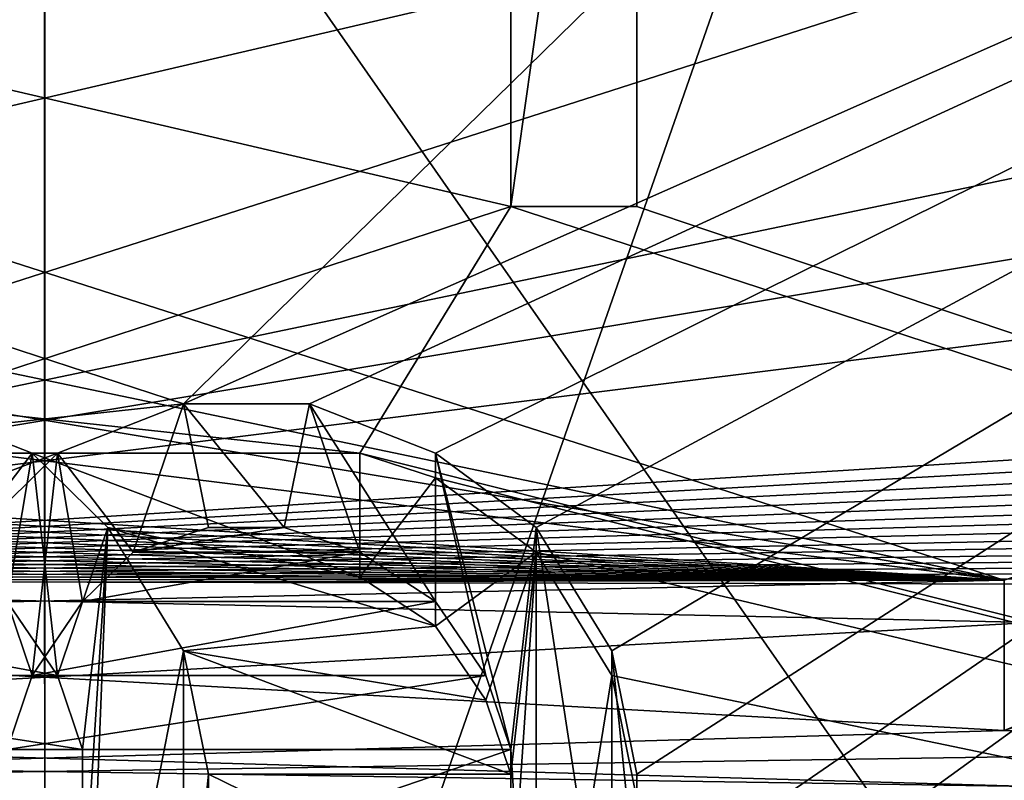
# Model space of a CAD drawing. Header units: millimetres. Extents: x -52 to 107, y -6 to 112.
# Tile 105 of 256: x 24.94 to 27.43, y 18.4 to 20.33. Entities that reach past the tile are written whole.
import ezdxf

# ---------------------------------------------------------------- set-up
doc = ezdxf.new("R2010")
doc.units = ezdxf.units.MM
doc.header["$LTSCALE"] = 65.185185
for name, color, linetype in [('13', 7, 'CONTINUOUS'), ('14', 7, 'CONTINUOUS'), ('1748', 7, 'CONTINUOUS'), ('1756', 7, 'CONTINUOUS'), ('1952', 7, 'CONTINUOUS'), ('1953', 7, 'CONTINUOUS'), ('1954', 7, 'CONTINUOUS'), ('1955', 7, 'CONTINUOUS'), ('1964', 7, 'CONTINUOUS'), ('1965', 7, 'CONTINUOUS'), ('1966', 7, 'CONTINUOUS'), ('1967', 7, 'CONTINUOUS'), ('1968', 7, 'CONTINUOUS'), ('1969', 7, 'CONTINUOUS'), ('1970', 7, 'CONTINUOUS'), ('1971', 7, 'CONTINUOUS'), ('1972', 7, 'CONTINUOUS'), ('1991', 7, 'CONTINUOUS'), ('2008', 7, 'CONTINUOUS'), ('2009', 7, 'CONTINUOUS'), ('2010', 7, 'CONTINUOUS'), ('2013', 7, 'CONTINUOUS'), ('2014', 7, 'CONTINUOUS'), ('2015', 7, 'CONTINUOUS'), ('2037', 7, 'CONTINUOUS'), ('2045', 7, 'CONTINUOUS'), ('2157', 7, 'CONTINUOUS'), ('2158', 7, 'CONTINUOUS'), ('2160', 7, 'CONTINUOUS'), ('2241', 7, 'CONTINUOUS'), ('2274', 7, 'CONTINUOUS'), ('2275', 7, 'CONTINUOUS'), ('2276', 7, 'CONTINUOUS'), ('2277', 7, 'CONTINUOUS'), ('2278', 7, 'CONTINUOUS'), ('2279', 7, 'CONTINUOUS'), ('2280', 7, 'CONTINUOUS'), ('2281', 7, 'CONTINUOUS'), ('2282', 7, 'CONTINUOUS'), ('2283', 7, 'CONTINUOUS'), ('2284', 7, 'CONTINUOUS'), ('2285', 7, 'CONTINUOUS'), ('2286', 7, 'CONTINUOUS'), ('2287', 7, 'CONTINUOUS'), ('2298', 7, 'CONTINUOUS'), ('2299', 7, 'CONTINUOUS'), ('2300', 7, 'CONTINUOUS'), ('3286', 7, 'CONTINUOUS'), ('3327', 7, 'CONTINUOUS'), ('3328', 7, 'CONTINUOUS'), ('3375', 7, 'CONTINUOUS'), ('3412', 7, 'CONTINUOUS'), ('3416', 7, 'CONTINUOUS'), ('59', 7, 'CONTINUOUS'), ('60', 7, 'CONTINUOUS')]:
    doc.layers.add(name, color=color, linetype=linetype)

msp = doc.modelspace()

# ---------------------------------------------------------------- linework, layer by layer
at = {"layer": '13', "linetype": 'CONTINUOUS'}
for points in [[(20.9066, 27.2278, -43.9998), (24.9992, 28.0828, -44.5), (20.9065, 15.5, -43.9998), (20.9066, 27.2278, -43.9998)], [(20.9065, 15.5, -43.9998), (24.9992, 28.0828, -44.5), (25, 15.5, -44.5), (20.9065, 15.5, -43.9998)], [(24.9992, 28.0828, -44.5), (29.0935, 27.2278, -43.9998), (25, 15.5, -44.5), (24.9992, 28.0828, -44.5)], [(29.0935, 27.2278, -43.9998), (29.0935, 15.5, -43.9998), (25, 15.5, -44.5), (29.0935, 27.2278, -43.9998)]]:
    msp.add_3dface(points, dxfattribs=at)
at = {"layer": '14', "linetype": 'CONTINUOUS'}
for points in [[(20.9081, 27.2285, 44.0002), (25, 15.5, 44.5), (24.9978, 28.0828, 44.5), (20.9081, 27.2285, 44.0002)], [(29.0919, 15.5, 44.0002), (29.0919, 27.2285, 44.0002), (24.9978, 28.0828, 44.5), (29.0919, 15.5, 44.0002)], [(25, 15.5, 44.5), (29.0919, 15.5, 44.0002), (24.9978, 28.0828, 44.5), (25, 15.5, 44.5)], [(20.9081, 15.5, 44.0002), (25, 15.5, 44.5), (20.9081, 27.2285, 44.0002), (20.9081, 15.5, 44.0002)]]:
    msp.add_3dface(points, dxfattribs=at)
at = {"layer": '1748', "color": 7, "linetype": 'CONTINUOUS', "true_color": 0x110197}
for points in [[(33.6969, 23.0487, 65.5), (35.75, 16.73, 65.5), (26.5, 22.105, 65.5), (33.6969, 23.0487, 65.5)], [(26.5, 22.105, 65.5), (35.75, 16.73, 65.5), (26.5, 19.855, 65.5), (26.5, 22.105, 65.5)], [(26.1809, 21.73, 65.5), (26.1809, 19.855, 65.5), (23.5, 20.48, 65.5), (26.1809, 21.73, 65.5)], [(26.1809, 19.855, 65.5), (24.6489, 19.355, 65.5), (23.5, 20.48, 65.5), (26.1809, 19.855, 65.5)], [(25.7979, 19.23, 65.5), (24.6489, 19.355, 65.5), (26.1809, 19.855, 65.5), (25.7979, 19.23, 65.5)], [(35.75, 16.73, 65.5), (25.7979, 19.23, 65.5), (26.1809, 19.855, 65.5), (35.75, 16.73, 65.5)], [(26.5, 19.855, 65.5), (35.75, 16.73, 65.5), (26.1809, 19.855, 65.5), (26.5, 19.855, 65.5)], [(25.7979, 19.23, 65.5), (24.9681, 19.23, 65.5), (24.6489, 19.355, 65.5), (25.7979, 19.23, 65.5)], [(25.1596, 19.0425, 65.5), (24.9681, 19.23, 65.5), (25.7979, 18.9175, 65.5), (25.1596, 19.0425, 65.5)], [(25.7979, 18.9175, 65.5), (24.9681, 19.23, 65.5), (25.7979, 19.23, 65.5), (25.7979, 18.9175, 65.5)], [(25.7979, 19.23, 65.5), (35.75, 16.73, 65.5), (25.9894, 19.1675, 65.5), (25.7979, 19.23, 65.5)], [(25.9894, 19.1675, 65.5), (35.75, 16.73, 65.5), (26.2447, 18.98, 65.5), (25.9894, 19.1675, 65.5)], [(25.3511, 18.73, 65.5), (25.1596, 19.0425, 65.5), (25.9894, 18.7925, 65.5), (25.3511, 18.73, 65.5)], [(25.9894, 18.7925, 65.5), (25.1596, 19.0425, 65.5), (25.7979, 18.9175, 65.5), (25.9894, 18.7925, 65.5)], [(26.2447, 18.98, 65.5), (35.75, 16.73, 65.5), (26.4362, 18.6675, 65.5), (26.2447, 18.98, 65.5)], [(26.117, 18.605, 65.5), (25.3511, 18.73, 65.5), (25.9894, 18.7925, 65.5), (26.117, 18.605, 65.5)], [(25.4149, 18.4175, 65.5), (25.3511, 18.73, 65.5), (26.1809, 18.4175, 65.5), (25.4149, 18.4175, 65.5)], [(26.1809, 18.4175, 65.5), (25.3511, 18.73, 65.5), (26.117, 18.605, 65.5), (26.1809, 18.4175, 65.5)], [(26.4362, 18.6675, 65.5), (35.75, 16.73, 65.5), (26.5, 18.355, 65.5), (26.4362, 18.6675, 65.5)], [(25.4149, 18.105, 65.5), (25.4149, 18.4175, 65.5), (26.1809, 18.0425, 65.5), (25.4149, 18.105, 65.5)], [(26.1809, 18.0425, 65.5), (25.4149, 18.4175, 65.5), (26.1809, 18.4175, 65.5), (26.1809, 18.0425, 65.5)]]:
    msp.add_3dface(points, dxfattribs=at)
at = {"layer": '1756', "color": 7, "linetype": 'CONTINUOUS', "true_color": 0x110197}
for points in [[(22.5693, 18.9084, 66.5), (27.5, 20.4913, 66.5), (17.4307, 20.6189, 66.5), (22.5693, 18.9084, 66.5)], [(30.1524, 20.4913, 66.5), (27.5, 20.4913, 66.5), (22.5693, 18.9084, 66.5), (30.1524, 20.4913, 66.5)], [(30.4538, 20.2227, 66.5), (30.1524, 20.4913, 66.5), (22.5693, 18.9084, 66.5), (30.4538, 20.2227, 66.5)], [(30.6724, 19.9167, 66.5), (30.4538, 20.2227, 66.5), (22.5693, 18.9084, 66.5), (30.6724, 19.9167, 66.5)], [(30.838, 19.4248, 66.5), (30.6724, 19.9167, 66.5), (22.5693, 18.9084, 66.5), (30.838, 19.4248, 66.5)], [(30.8367, 19.3722, 66.5), (30.838, 19.4248, 66.5), (22.5693, 18.9084, 66.5), (30.8367, 19.3722, 66.5)], [(30.8332, 19.3221, 66.5), (30.8367, 19.3722, 66.5), (22.5693, 18.9084, 66.5), (30.8332, 19.3221, 66.5)], [(30.8274, 19.2745, 66.5), (30.8332, 19.3221, 66.5), (22.5693, 18.9084, 66.5), (30.8274, 19.2745, 66.5)], [(30.8192, 19.2294, 66.5), (30.8274, 19.2745, 66.5), (22.5693, 18.9084, 66.5), (30.8192, 19.2294, 66.5)], [(30.8089, 19.1868, 66.5), (30.8192, 19.2294, 66.5), (22.5693, 18.9084, 66.5), (30.8089, 19.1868, 66.5)], [(30.7965, 19.1467, 66.5), (30.8089, 19.1868, 66.5), (22.5693, 18.9084, 66.5), (30.7965, 19.1467, 66.5)], [(30.7821, 19.1092, 66.5), (30.7965, 19.1467, 66.5), (22.5693, 18.9084, 66.5), (30.7821, 19.1092, 66.5)], [(30.7658, 19.0742, 66.5), (30.7821, 19.1092, 66.5), (22.5693, 18.9084, 66.5), (30.7658, 19.0742, 66.5)], [(30.7478, 19.0417, 66.5), (30.7658, 19.0742, 66.5), (22.5693, 18.9084, 66.5), (30.7478, 19.0417, 66.5)], [(30.7279, 19.0118, 66.5), (30.7478, 19.0417, 66.5), (22.5693, 18.9084, 66.5), (30.7279, 19.0118, 66.5)], [(30.7065, 18.984, 66.5), (30.7279, 19.0118, 66.5), (22.5693, 18.9084, 66.5), (30.7065, 18.984, 66.5)], [(30.6835, 18.9584, 66.5), (30.7065, 18.984, 66.5), (22.5693, 18.9084, 66.5), (30.6835, 18.9584, 66.5)], [(30.6586, 18.9349, 66.5), (30.6835, 18.9584, 66.5), (22.5693, 18.9084, 66.5), (30.6586, 18.9349, 66.5)], [(30.6318, 18.913, 66.5), (30.6586, 18.9349, 66.5), (22.5693, 18.9084, 66.5), (30.6318, 18.913, 66.5)], [(30.603, 18.893, 66.5), (30.6318, 18.913, 66.5), (22.5693, 18.9084, 66.5), (30.603, 18.893, 66.5)], [(27.5, 18.8015, 66.5), (30.603, 18.893, 66.5), (22.5693, 18.9084, 66.5), (27.5, 18.8015, 66.5)], [(22.5693, 18.5275, 66.5), (27.5, 18.8015, 66.5), (22.5693, 18.9084, 66.5), (22.5693, 18.5275, 66.5)], [(27.5, 18.386, 66.5), (27.5, 18.8015, 66.5), (22.5693, 18.5275, 66.5), (27.5, 18.386, 66.5)], [(27.5, 18.386, 66.5), (22.5693, 18.5275, 66.5), (19.1136, 18.5137, 66.5), (27.5, 18.386, 66.5)], [(22.5, 16.3184, 66.5), (27.5, 18.386, 66.5), (19.1136, 18.5137, 66.5), (22.5, 16.3184, 66.5)]]:
    msp.add_3dface(points, dxfattribs=at)
at = {"layer": '1952', "color": 7, "linetype": 'CONTINUOUS', "true_color": 0x110197}
for points in [[(24.9681, 19.23, 65.5), (25.1596, 19.0425, 65.5), (25.1596, 19.0425, 65), (24.9681, 19.23, 65.5)], [(24.9681, 19.23, 65), (24.9681, 19.23, 65.5), (25.1596, 19.0425, 65), (24.9681, 19.23, 65)]]:
    msp.add_3dface(points, dxfattribs=at)
at = {"layer": '1953', "color": 7, "linetype": 'CONTINUOUS', "true_color": 0x110197}
for points in [[(25.1596, 19.0425, 65.5), (25.3511, 18.73, 65.5), (25.3511, 18.73, 65), (25.1596, 19.0425, 65.5)], [(25.1596, 19.0425, 65), (25.1596, 19.0425, 65.5), (25.3511, 18.73, 65), (25.1596, 19.0425, 65)]]:
    msp.add_3dface(points, dxfattribs=at)
at = {"layer": '1954', "color": 7, "linetype": 'CONTINUOUS', "true_color": 0x110197}
for points in [[(25.3511, 18.73, 65.5), (25.4149, 18.4175, 65.5), (25.4149, 18.4175, 65), (25.3511, 18.73, 65.5)], [(25.3511, 18.73, 65), (25.3511, 18.73, 65.5), (25.4149, 18.4175, 65), (25.3511, 18.73, 65)]]:
    msp.add_3dface(points, dxfattribs=at)
at = {"layer": '1955', "color": 7, "linetype": 'CONTINUOUS', "true_color": 0x110197}
for points in [[(25.4149, 18.4175, 65.5), (25.4149, 18.105, 65.5), (25.4149, 18.105, 65), (25.4149, 18.4175, 65.5)], [(25.4149, 18.4175, 65), (25.4149, 18.4175, 65.5), (25.4149, 18.105, 65), (25.4149, 18.4175, 65)]]:
    msp.add_3dface(points, dxfattribs=at)
at = {"layer": '1964', "color": 7, "linetype": 'CONTINUOUS', "true_color": 0x110197}
for points in [[(26.1809, 18.0425, 65.5), (26.1809, 18.4175, 65.5), (26.1809, 18.4175, 65), (26.1809, 18.0425, 65.5)], [(26.1809, 18.0425, 65), (26.1809, 18.0425, 65.5), (26.1809, 18.4175, 65), (26.1809, 18.0425, 65)]]:
    msp.add_3dface(points, dxfattribs=at)
at = {"layer": '1965', "color": 7, "linetype": 'CONTINUOUS', "true_color": 0x110197}
for points in [[(26.1809, 18.4175, 65.5), (26.117, 18.605, 65.5), (26.117, 18.605, 65), (26.1809, 18.4175, 65.5)], [(26.1809, 18.4175, 65), (26.1809, 18.4175, 65.5), (26.117, 18.605, 65), (26.1809, 18.4175, 65)]]:
    msp.add_3dface(points, dxfattribs=at)
at = {"layer": '1966', "color": 7, "linetype": 'CONTINUOUS', "true_color": 0x110197}
for points in [[(26.117, 18.605, 65.5), (25.9894, 18.7925, 65.5), (25.9894, 18.7925, 65), (26.117, 18.605, 65.5)], [(26.117, 18.605, 65), (26.117, 18.605, 65.5), (25.9894, 18.7925, 65), (26.117, 18.605, 65)]]:
    msp.add_3dface(points, dxfattribs=at)
at = {"layer": '1967', "color": 7, "linetype": 'CONTINUOUS', "true_color": 0x110197}
for points in [[(25.9894, 18.7925, 65.5), (25.7979, 18.9175, 65.5), (25.7979, 18.9175, 65), (25.9894, 18.7925, 65.5)], [(25.9894, 18.7925, 65), (25.9894, 18.7925, 65.5), (25.7979, 18.9175, 65), (25.9894, 18.7925, 65)]]:
    msp.add_3dface(points, dxfattribs=at)
at = {"layer": '1968', "color": 7, "linetype": 'CONTINUOUS', "true_color": 0x110197}
for points in [[(25.7979, 18.9175, 65.5), (25.7979, 19.23, 65.5), (25.7979, 19.23, 65), (25.7979, 18.9175, 65.5)], [(25.7979, 18.9175, 65), (25.7979, 18.9175, 65.5), (25.7979, 19.23, 65), (25.7979, 18.9175, 65)]]:
    msp.add_3dface(points, dxfattribs=at)
at = {"layer": '1969', "color": 7, "linetype": 'CONTINUOUS', "true_color": 0x110197}
for points in [[(25.7979, 19.23, 65.5), (25.9894, 19.1675, 65.5), (25.9894, 19.1675, 65), (25.7979, 19.23, 65.5)], [(25.7979, 19.23, 65), (25.7979, 19.23, 65.5), (25.9894, 19.1675, 65), (25.7979, 19.23, 65)]]:
    msp.add_3dface(points, dxfattribs=at)
at = {"layer": '1970', "color": 7, "linetype": 'CONTINUOUS', "true_color": 0x110197}
for points in [[(25.9894, 19.1675, 65.5), (26.2447, 18.98, 65.5), (26.2447, 18.98, 65), (25.9894, 19.1675, 65.5)], [(25.9894, 19.1675, 65), (25.9894, 19.1675, 65.5), (26.2447, 18.98, 65), (25.9894, 19.1675, 65)]]:
    msp.add_3dface(points, dxfattribs=at)
at = {"layer": '1971', "color": 7, "linetype": 'CONTINUOUS', "true_color": 0x110197}
for points in [[(26.2447, 18.98, 65.5), (26.4362, 18.6675, 65.5), (26.4362, 18.6675, 65), (26.2447, 18.98, 65.5)], [(26.2447, 18.98, 65), (26.2447, 18.98, 65.5), (26.4362, 18.6675, 65), (26.2447, 18.98, 65)]]:
    msp.add_3dface(points, dxfattribs=at)
at = {"layer": '1972', "color": 7, "linetype": 'CONTINUOUS', "true_color": 0x110197}
for points in [[(26.4362, 18.6675, 65.5), (26.5, 18.355, 65.5), (26.5, 18.355, 65), (26.4362, 18.6675, 65.5)], [(26.4362, 18.6675, 65), (26.4362, 18.6675, 65.5), (26.5, 18.355, 65), (26.4362, 18.6675, 65)]]:
    msp.add_3dface(points, dxfattribs=at)
at = {"layer": '1991', "color": 7, "linetype": 'CONTINUOUS', "true_color": 0x110197}
for points in [[(24.6489, 19.355, 65.5), (24.9681, 19.23, 65.5), (24.9681, 19.23, 65), (24.6489, 19.355, 65.5)], [(24.6489, 19.355, 65.5), (24.9681, 19.23, 65), (24.6489, 19.355, 65), (24.6489, 19.355, 65.5)]]:
    msp.add_3dface(points, dxfattribs=at)
at = {"layer": '2008', "color": 7, "linetype": 'CONTINUOUS', "true_color": 0x110197}
for points in [[(25.0957, 18.0425, 65), (25.0957, 18.0425, 65.5), (25.0957, 18.48, 65), (25.0957, 18.0425, 65)], [(25.0957, 18.48, 65), (25.0957, 18.0425, 65.5), (25.0957, 18.48, 65.5), (25.0957, 18.48, 65)]]:
    msp.add_3dface(points, dxfattribs=at)
at = {"layer": '2009', "color": 7, "linetype": 'CONTINUOUS', "true_color": 0x110197}
for points in [[(25.0957, 18.48, 65), (25.0957, 18.48, 65.5), (25.0319, 18.6675, 65), (25.0957, 18.48, 65)], [(25.0319, 18.6675, 65), (25.0957, 18.48, 65.5), (25.0319, 18.6675, 65.5), (25.0319, 18.6675, 65)]]:
    msp.add_3dface(points, dxfattribs=at)
at = {"layer": '2010', "color": 7, "linetype": 'CONTINUOUS', "true_color": 0x110197}
for points in [[(25.0319, 18.6675, 65), (25.0319, 18.6675, 65.5), (24.9043, 18.855, 65), (25.0319, 18.6675, 65)], [(24.9043, 18.855, 65), (25.0319, 18.6675, 65.5), (24.9043, 18.855, 65.5), (24.9043, 18.855, 65)]]:
    msp.add_3dface(points, dxfattribs=at)
at = {"layer": '2013', "color": 7, "linetype": 'CONTINUOUS', "true_color": 0x110197}
for points in [[(26.5, 22.105, 65.5), (26.5, 19.855, 65.5), (26.5, 22.105, 65), (26.5, 22.105, 65.5)], [(26.5, 22.105, 65), (26.5, 19.855, 65.5), (26.5, 19.855, 65), (26.5, 22.105, 65)]]:
    msp.add_3dface(points, dxfattribs=at)
at = {"layer": '2014', "color": 7, "linetype": 'CONTINUOUS', "true_color": 0x110197}
for points in [[(26.5, 19.855, 65.5), (26.1809, 19.855, 65.5), (26.1809, 19.855, 65), (26.5, 19.855, 65.5)], [(26.5, 19.855, 65), (26.5, 19.855, 65.5), (26.1809, 19.855, 65), (26.5, 19.855, 65)]]:
    msp.add_3dface(points, dxfattribs=at)
at = {"layer": '2015', "color": 7, "linetype": 'CONTINUOUS', "true_color": 0x110197}
for points in [[(26.1809, 19.855, 65.5), (26.1809, 21.73, 65.5), (26.1809, 19.855, 65), (26.1809, 19.855, 65.5)], [(26.1809, 19.855, 65), (26.1809, 21.73, 65.5), (26.1809, 21.73, 65), (26.1809, 19.855, 65)]]:
    msp.add_3dface(points, dxfattribs=at)
at = {"layer": '2037', "color": 7, "linetype": 'CONTINUOUS', "true_color": 0xff0707}
for points in [[(25.6702, 19.355, -65.5), (33.6969, 23.0487, -65.5), (25.3511, 19.355, -65.5), (25.6702, 19.355, -65.5)], [(25.3511, 19.355, -65.5), (33.6969, 23.0487, -65.5), (26.5, 20.48, -65.5), (25.3511, 19.355, -65.5)], [(25.9894, 19.23, -65.5), (33.6969, 23.0487, -65.5), (25.6702, 19.355, -65.5), (25.9894, 19.23, -65.5)], [(26.2447, 19.0425, -65.5), (33.6969, 23.0487, -65.5), (25.9894, 19.23, -65.5), (26.2447, 19.0425, -65.5)], [(35.75, 16.73, -65.5), (33.6969, 23.0487, -65.5), (26.2447, 17.48, -65.5), (35.75, 16.73, -65.5)], [(26.2447, 17.48, -65.5), (33.6969, 23.0487, -65.5), (26.4362, 17.7925, -65.5), (26.2447, 17.48, -65.5)], [(26.4362, 18.73, -65.5), (33.6969, 23.0487, -65.5), (26.2447, 19.0425, -65.5), (26.4362, 18.73, -65.5)], [(26.4362, 17.7925, -65.5), (33.6969, 23.0487, -65.5), (26.5, 18.105, -65.5), (26.4362, 17.7925, -65.5)], [(26.5, 18.4175, -65.5), (33.6969, 23.0487, -65.5), (26.4362, 18.73, -65.5), (26.5, 18.4175, -65.5)], [(26.5, 18.105, -65.5), (33.6969, 23.0487, -65.5), (26.5, 18.4175, -65.5), (26.5, 18.105, -65.5)], [(23.8191, 21.73, -65.5), (23.8191, 19.855, -65.5), (26.5, 20.48, -65.5), (23.8191, 21.73, -65.5)], [(23.8191, 19.855, -65.5), (25.3511, 19.355, -65.5), (26.5, 20.48, -65.5), (23.8191, 19.855, -65.5)], [(24.2021, 19.23, -65.5), (25.3511, 19.355, -65.5), (23.8191, 19.855, -65.5), (24.2021, 19.23, -65.5)], [(24.2021, 19.23, -65.5), (25.0319, 19.23, -65.5), (25.3511, 19.355, -65.5), (24.2021, 19.23, -65.5)], [(24.8404, 19.0425, -65.5), (25.0319, 19.23, -65.5), (24.2021, 18.9175, -65.5), (24.8404, 19.0425, -65.5)], [(24.2021, 18.9175, -65.5), (25.0319, 19.23, -65.5), (24.2021, 19.23, -65.5), (24.2021, 18.9175, -65.5)]]:
    msp.add_3dface(points, dxfattribs=at)
at = {"layer": '2045', "color": 7, "linetype": 'CONTINUOUS', "true_color": 0xff0707}
for points in [[(27.4307, 18.9084, -66.5), (22.5, 20.4913, -66.5), (32.5693, 20.6189, -66.5), (27.4307, 18.9084, -66.5)], [(19.5462, 20.2227, -66.5), (19.8476, 20.4913, -66.5), (27.4307, 18.9084, -66.5), (19.5462, 20.2227, -66.5)], [(19.8476, 20.4913, -66.5), (22.5, 20.4913, -66.5), (27.4307, 18.9084, -66.5), (19.8476, 20.4913, -66.5)], [(19.3275, 19.9167, -66.5), (19.5462, 20.2227, -66.5), (27.4307, 18.9084, -66.5), (19.3275, 19.9167, -66.5)], [(27.4307, 18.5275, -66.5), (32.5693, 20.2103, -66.5), (31.2396, 18.5137, -66.5), (27.4307, 18.5275, -66.5)], [(19.162, 19.4248, -66.5), (19.3275, 19.9167, -66.5), (27.4307, 18.9084, -66.5), (19.162, 19.4248, -66.5)], [(19.1633, 19.3722, -66.5), (19.162, 19.4248, -66.5), (27.4307, 18.9084, -66.5), (19.1633, 19.3722, -66.5)], [(19.1668, 19.3221, -66.5), (19.1633, 19.3722, -66.5), (27.4307, 18.9084, -66.5), (19.1668, 19.3221, -66.5)], [(19.1726, 19.2745, -66.5), (19.1668, 19.3221, -66.5), (27.4307, 18.9084, -66.5), (19.1726, 19.2745, -66.5)], [(19.1808, 19.2294, -66.5), (19.1726, 19.2745, -66.5), (27.4307, 18.9084, -66.5), (19.1808, 19.2294, -66.5)], [(19.1911, 19.1867, -66.5), (19.1808, 19.2294, -66.5), (27.4307, 18.9084, -66.5), (19.1911, 19.1867, -66.5)], [(19.2035, 19.1467, -66.5), (19.1911, 19.1867, -66.5), (27.4307, 18.9084, -66.5), (19.2035, 19.1467, -66.5)], [(19.2179, 19.1091, -66.5), (19.2035, 19.1467, -66.5), (27.4307, 18.9084, -66.5), (19.2179, 19.1091, -66.5)], [(19.2342, 19.0741, -66.5), (19.2179, 19.1091, -66.5), (27.4307, 18.9084, -66.5), (19.2342, 19.0741, -66.5)], [(19.2523, 19.0417, -66.5), (19.2342, 19.0741, -66.5), (27.4307, 18.9084, -66.5), (19.2523, 19.0417, -66.5)], [(19.2721, 19.0118, -66.5), (19.2523, 19.0417, -66.5), (27.4307, 18.9084, -66.5), (19.2721, 19.0118, -66.5)], [(19.2935, 18.984, -66.5), (19.2721, 19.0118, -66.5), (27.4307, 18.9084, -66.5), (19.2935, 18.984, -66.5)], [(19.3165, 18.9584, -66.5), (19.2935, 18.984, -66.5), (27.4307, 18.9084, -66.5), (19.3165, 18.9584, -66.5)], [(19.3414, 18.9349, -66.5), (19.3165, 18.9584, -66.5), (27.4307, 18.9084, -66.5), (19.3414, 18.9349, -66.5)], [(19.3682, 18.913, -66.5), (19.3414, 18.9349, -66.5), (27.4307, 18.9084, -66.5), (19.3682, 18.913, -66.5)], [(19.3969, 18.893, -66.5), (19.3682, 18.913, -66.5), (27.4307, 18.9084, -66.5), (19.3969, 18.893, -66.5)], [(22.5, 18.8015, -66.5), (19.3969, 18.893, -66.5), (27.4307, 18.9084, -66.5), (22.5, 18.8015, -66.5)], [(27.4307, 18.5275, -66.5), (22.5, 18.8015, -66.5), (27.4307, 18.9084, -66.5), (27.4307, 18.5275, -66.5)], [(22.5, 18.386, -66.5), (22.5, 18.8015, -66.5), (27.4307, 18.5275, -66.5), (22.5, 18.386, -66.5)], [(22.5, 18.386, -66.5), (27.4307, 18.5275, -66.5), (30.8864, 18.5137, -66.5), (22.5, 18.386, -66.5)], [(27.5, 16.3184, -66.5), (22.5, 18.386, -66.5), (30.8864, 18.5137, -66.5), (27.5, 16.3184, -66.5)], [(27.4307, 18.5275, -66.5), (31.2396, 18.5137, -66.5), (30.8864, 18.5137, -66.5), (27.4307, 18.5275, -66.5)]]:
    msp.add_3dface(points, dxfattribs=at)
at = {"layer": '2157', "color": 7, "linetype": 'CONTINUOUS', "true_color": 0xff0707}
for points in [[(27.4307, 18.5275, -66.5), (27.4307, 18.9084, -66.5), (27.4307, 18.9084, -67), (27.4307, 18.5275, -66.5)], [(27.4307, 18.5275, -67), (27.4307, 18.5275, -66.5), (27.4307, 18.9084, -67), (27.4307, 18.5275, -67)]]:
    msp.add_3dface(points, dxfattribs=at)
at = {"layer": '2158', "color": 7, "linetype": 'CONTINUOUS', "true_color": 0xff0707}
for points in [[(27.4307, 18.9084, -66.5), (32.5693, 20.6189, -66.5), (27.4307, 18.9084, -67), (27.4307, 18.9084, -66.5)], [(27.4307, 18.9084, -67), (32.5693, 20.6189, -66.5), (32.5693, 20.6189, -67), (27.4307, 18.9084, -67)]]:
    msp.add_3dface(points, dxfattribs=at)
at = {"layer": '2160', "color": 7, "linetype": 'CONTINUOUS', "true_color": 0xff0707}
for points in [[(32.5693, 20.2103, -66.5), (27.4307, 18.5275, -66.5), (32.5693, 20.2103, -67), (32.5693, 20.2103, -66.5)], [(27.4307, 18.5275, -66.5), (27.4307, 18.5275, -67), (32.5693, 20.2103, -67), (27.4307, 18.5275, -66.5)]]:
    msp.add_3dface(points, dxfattribs=at)
at = {"layer": '2241', "color": 7, "linetype": 'CONTINUOUS', "true_color": 0xff0707}
for points in [[(25.0319, 19.23, -65.5), (24.8404, 19.0425, -65.5), (24.8404, 19.0425, -65), (25.0319, 19.23, -65.5)], [(25.0319, 19.23, -65), (25.0319, 19.23, -65.5), (24.8404, 19.0425, -65), (25.0319, 19.23, -65)]]:
    msp.add_3dface(points, dxfattribs=at)
at = {"layer": '2274', "color": 7, "linetype": 'CONTINUOUS', "true_color": 0xff0707}
for points in [[(26.5, 18.105, -65.5), (26.5, 18.4175, -65.5), (26.5, 18.4175, -65), (26.5, 18.105, -65.5)], [(26.5, 18.105, -65), (26.5, 18.105, -65.5), (26.5, 18.4175, -65), (26.5, 18.105, -65)]]:
    msp.add_3dface(points, dxfattribs=at)
at = {"layer": '2275', "color": 7, "linetype": 'CONTINUOUS', "true_color": 0xff0707}
for points in [[(26.5, 18.4175, -65.5), (26.4362, 18.73, -65.5), (26.4362, 18.73, -65), (26.5, 18.4175, -65.5)], [(26.5, 18.4175, -65), (26.5, 18.4175, -65.5), (26.4362, 18.73, -65), (26.5, 18.4175, -65)]]:
    msp.add_3dface(points, dxfattribs=at)
at = {"layer": '2276', "color": 7, "linetype": 'CONTINUOUS', "true_color": 0xff0707}
for points in [[(26.4362, 18.73, -65.5), (26.2447, 19.0425, -65.5), (26.2447, 19.0425, -65), (26.4362, 18.73, -65.5)], [(26.4362, 18.73, -65), (26.4362, 18.73, -65.5), (26.2447, 19.0425, -65), (26.4362, 18.73, -65)]]:
    msp.add_3dface(points, dxfattribs=at)
at = {"layer": '2277', "color": 7, "linetype": 'CONTINUOUS', "true_color": 0xff0707}
for points in [[(26.2447, 19.0425, -65.5), (25.9894, 19.23, -65.5), (25.9894, 19.23, -65), (26.2447, 19.0425, -65.5)], [(26.2447, 19.0425, -65), (26.2447, 19.0425, -65.5), (25.9894, 19.23, -65), (26.2447, 19.0425, -65)]]:
    msp.add_3dface(points, dxfattribs=at)
at = {"layer": '2278', "color": 7, "linetype": 'CONTINUOUS', "true_color": 0xff0707}
for points in [[(25.9894, 19.23, -65.5), (25.6702, 19.355, -65.5), (25.6702, 19.355, -65), (25.9894, 19.23, -65.5)], [(25.9894, 19.23, -65), (25.9894, 19.23, -65.5), (25.6702, 19.355, -65), (25.9894, 19.23, -65)]]:
    msp.add_3dface(points, dxfattribs=at)
at = {"layer": '2279', "color": 7, "linetype": 'CONTINUOUS', "true_color": 0xff0707}
for points in [[(25.6702, 19.355, -65.5), (25.3511, 19.355, -65.5), (25.3511, 19.355, -65), (25.6702, 19.355, -65.5)], [(25.6702, 19.355, -65), (25.6702, 19.355, -65.5), (25.3511, 19.355, -65), (25.6702, 19.355, -65)]]:
    msp.add_3dface(points, dxfattribs=at)
at = {"layer": '2280', "color": 7, "linetype": 'CONTINUOUS', "true_color": 0xff0707}
for points in [[(25.3511, 19.355, -65.5), (25.0319, 19.23, -65.5), (25.0319, 19.23, -65), (25.3511, 19.355, -65.5)], [(25.3511, 19.355, -65.5), (25.0319, 19.23, -65), (25.3511, 19.355, -65), (25.3511, 19.355, -65.5)]]:
    msp.add_3dface(points, dxfattribs=at)
at = {"layer": '2281', "color": 7, "linetype": 'CONTINUOUS', "true_color": 0xff0707}
for points in [[(25.2234, 18.98, -65), (25.2234, 18.98, -65.5), (25.4149, 19.0425, -65), (25.2234, 18.98, -65)], [(25.4149, 19.0425, -65), (25.2234, 18.98, -65.5), (25.4149, 19.0425, -65.5), (25.4149, 19.0425, -65)]]:
    msp.add_3dface(points, dxfattribs=at)
at = {"layer": '2282', "color": 7, "linetype": 'CONTINUOUS', "true_color": 0xff0707}
for points in [[(25.4149, 19.0425, -65), (25.4149, 19.0425, -65.5), (25.6064, 19.0425, -65), (25.4149, 19.0425, -65)], [(25.6064, 19.0425, -65), (25.4149, 19.0425, -65.5), (25.6064, 19.0425, -65.5), (25.6064, 19.0425, -65)]]:
    msp.add_3dface(points, dxfattribs=at)
at = {"layer": '2283', "color": 7, "linetype": 'CONTINUOUS', "true_color": 0xff0707}
for points in [[(25.6064, 19.0425, -65), (25.6064, 19.0425, -65.5), (25.7979, 18.98, -65), (25.6064, 19.0425, -65)], [(25.7979, 18.98, -65), (25.6064, 19.0425, -65.5), (25.7979, 18.98, -65.5), (25.7979, 18.98, -65)]]:
    msp.add_3dface(points, dxfattribs=at)
at = {"layer": '2284', "color": 7, "linetype": 'CONTINUOUS', "true_color": 0xff0707}
for points in [[(25.7979, 18.98, -65), (25.7979, 18.98, -65.5), (25.9894, 18.855, -65), (25.7979, 18.98, -65)], [(25.9894, 18.855, -65), (25.7979, 18.98, -65.5), (25.9894, 18.855, -65.5), (25.9894, 18.855, -65)]]:
    msp.add_3dface(points, dxfattribs=at)
at = {"layer": '2285', "color": 7, "linetype": 'CONTINUOUS', "true_color": 0xff0707}
for points in [[(25.9894, 18.855, -65), (25.9894, 18.855, -65.5), (26.117, 18.6675, -65), (25.9894, 18.855, -65)], [(26.117, 18.6675, -65), (25.9894, 18.855, -65.5), (26.117, 18.6675, -65.5), (26.117, 18.6675, -65)]]:
    msp.add_3dface(points, dxfattribs=at)
at = {"layer": '2286', "color": 7, "linetype": 'CONTINUOUS', "true_color": 0xff0707}
for points in [[(26.117, 18.6675, -65), (26.117, 18.6675, -65.5), (26.1809, 18.48, -65), (26.117, 18.6675, -65)], [(26.1809, 18.48, -65), (26.117, 18.6675, -65.5), (26.1809, 18.48, -65.5), (26.1809, 18.48, -65)]]:
    msp.add_3dface(points, dxfattribs=at)
at = {"layer": '2287', "color": 7, "linetype": 'CONTINUOUS', "true_color": 0xff0707}
for points in [[(26.1809, 18.48, -65), (26.1809, 18.48, -65.5), (26.1809, 18.0425, -65), (26.1809, 18.48, -65)], [(26.1809, 18.0425, -65), (26.1809, 18.48, -65.5), (26.1809, 18.0425, -65.5), (26.1809, 18.0425, -65)]]:
    msp.add_3dface(points, dxfattribs=at)
at = {"layer": '2298', "color": 7, "linetype": 'CONTINUOUS', "true_color": 0xff0707}
for points in [[(24.9043, 18.48, -65), (24.9043, 18.48, -65.5), (24.9681, 18.6675, -65), (24.9043, 18.48, -65)], [(24.9681, 18.6675, -65), (24.9043, 18.48, -65.5), (24.9681, 18.6675, -65.5), (24.9681, 18.6675, -65)]]:
    msp.add_3dface(points, dxfattribs=at)
at = {"layer": '2299', "color": 7, "linetype": 'CONTINUOUS', "true_color": 0xff0707}
for points in [[(24.9681, 18.6675, -65), (24.9681, 18.6675, -65.5), (25.0957, 18.855, -65), (24.9681, 18.6675, -65)], [(25.0957, 18.855, -65), (24.9681, 18.6675, -65.5), (25.0957, 18.855, -65.5), (25.0957, 18.855, -65)]]:
    msp.add_3dface(points, dxfattribs=at)
at = {"layer": '2300', "color": 7, "linetype": 'CONTINUOUS', "true_color": 0xff0707}
for points in [[(25.2234, 18.98, -65.5), (25.2234, 18.98, -65), (25.0957, 18.855, -65.5), (25.2234, 18.98, -65.5)], [(25.2234, 18.98, -65), (25.0957, 18.855, -65), (25.0957, 18.855, -65.5), (25.2234, 18.98, -65)]]:
    msp.add_3dface(points, dxfattribs=at)
at = {"layer": '3286', "color": 7, "linetype": 'CONTINUOUS', "true_color": 0x110197}
for points in [[(23.883, 18.6675, 65.5), (24.0106, 18.855, 65.5), (25.0319, 18.6675, 65.5), (23.883, 18.6675, 65.5)], [(25.0319, 18.6675, 65.5), (24.0106, 18.855, 65.5), (24.9043, 18.855, 65.5), (25.0319, 18.6675, 65.5)], [(23.8191, 18.48, 65.5), (23.883, 18.6675, 65.5), (25.0957, 18.48, 65.5), (23.8191, 18.48, 65.5)], [(25.0957, 18.48, 65.5), (23.883, 18.6675, 65.5), (25.0319, 18.6675, 65.5), (25.0957, 18.48, 65.5)], [(23.8191, 18.0425, 65.5), (23.8191, 18.48, 65.5), (25.0957, 18.0425, 65.5), (23.8191, 18.0425, 65.5)], [(25.0957, 18.0425, 65.5), (23.8191, 18.48, 65.5), (25.0957, 18.48, 65.5), (25.0957, 18.0425, 65.5)]]:
    msp.add_3dface(points, dxfattribs=at)
at = {"layer": '3327', "color": 7, "linetype": 'CONTINUOUS', "true_color": 0x110197}
for points in [[(24.6489, 19.355, 65), (24.9681, 19.23, 65), (24.7766, 18.98, 65), (24.6489, 19.355, 65)], [(24.7766, 18.98, 65), (24.9681, 19.23, 65), (24.9043, 18.855, 65), (24.7766, 18.98, 65)], [(24.9681, 19.23, 65), (25.0319, 18.6675, 65), (24.9043, 18.855, 65), (24.9681, 19.23, 65)], [(24.9681, 19.23, 65), (25.1596, 19.0425, 65), (25.0319, 18.6675, 65), (24.9681, 19.23, 65)], [(25.7979, 18.9175, 65), (25.7979, 19.23, 65), (25.9894, 19.1675, 65), (25.7979, 18.9175, 65)], [(25.9894, 18.7925, 65), (25.7979, 18.9175, 65), (25.9894, 19.1675, 65), (25.9894, 18.7925, 65)], [(25.9894, 18.7925, 65), (25.9894, 19.1675, 65), (26.2447, 18.98, 65), (25.9894, 18.7925, 65)], [(25.1596, 19.0425, 65), (25.0957, 18.48, 65), (25.0319, 18.6675, 65), (25.1596, 19.0425, 65)], [(25.1596, 19.0425, 65), (25.3511, 18.73, 65), (25.0957, 17.4175, 65), (25.1596, 19.0425, 65)], [(25.1596, 19.0425, 65), (25.0957, 17.4175, 65), (25.0957, 18.0425, 65), (25.1596, 19.0425, 65)], [(25.1596, 19.0425, 65), (25.0957, 18.0425, 65), (25.0957, 18.48, 65), (25.1596, 19.0425, 65)], [(26.117, 18.605, 65), (25.9894, 18.7925, 65), (26.2447, 18.98, 65), (26.117, 18.605, 65)], [(26.1809, 18.4175, 65), (26.117, 18.605, 65), (26.2447, 18.98, 65), (26.1809, 18.4175, 65)], [(26.1809, 18.0425, 65), (26.1809, 18.4175, 65), (26.2447, 18.98, 65), (26.1809, 18.0425, 65)], [(26.1809, 18.0425, 65), (26.2447, 18.98, 65), (26.2447, 17.48, 65), (26.1809, 18.0425, 65)], [(26.2447, 18.98, 65), (26.4362, 18.6675, 65), (26.2447, 17.48, 65), (26.2447, 18.98, 65)], [(25.3511, 18.73, 65), (25.3511, 17.7925, 65), (25.0957, 17.4175, 65), (25.3511, 18.73, 65)], [(25.3511, 18.73, 65), (25.4149, 18.4175, 65), (25.3511, 17.7925, 65), (25.3511, 18.73, 65)], [(26.4362, 18.6675, 65), (26.4362, 17.7925, 65), (26.2447, 17.48, 65), (26.4362, 18.6675, 65)], [(26.4362, 18.6675, 65), (26.5, 18.355, 65), (26.4362, 17.7925, 65), (26.4362, 18.6675, 65)], [(25.4149, 18.4175, 65), (25.4149, 18.105, 65), (25.3511, 17.7925, 65), (25.4149, 18.4175, 65)]]:
    msp.add_3dface(points, dxfattribs=at)
at = {"layer": '3328', "color": 7, "linetype": 'CONTINUOUS', "true_color": 0x110197}
for points in [[(26.5, 22.105, 65), (26.5, 19.855, 65), (26.1809, 19.855, 65), (26.5, 22.105, 65)], [(26.5, 22.105, 65), (26.1809, 19.855, 65), (26.1809, 21.73, 65), (26.5, 22.105, 65)]]:
    msp.add_3dface(points, dxfattribs=at)
at = {"layer": '3375', "color": 7, "linetype": 'CONTINUOUS', "true_color": 0xff0707}
for points in [[(25.4149, 19.0425, -65.5), (25.2234, 18.98, -65.5), (25.6064, 19.0425, -65.5), (25.4149, 19.0425, -65.5)], [(25.6064, 19.0425, -65.5), (25.2234, 18.98, -65.5), (25.7979, 18.98, -65.5), (25.6064, 19.0425, -65.5)], [(25.7979, 18.98, -65.5), (25.2234, 18.98, -65.5), (25.0957, 18.855, -65.5), (25.7979, 18.98, -65.5)], [(25.9894, 18.855, -65.5), (25.7979, 18.98, -65.5), (25.0957, 18.855, -65.5), (25.9894, 18.855, -65.5)], [(26.117, 18.6675, -65.5), (25.9894, 18.855, -65.5), (24.9681, 18.6675, -65.5), (26.117, 18.6675, -65.5)], [(24.9681, 18.6675, -65.5), (25.9894, 18.855, -65.5), (25.0957, 18.855, -65.5), (24.9681, 18.6675, -65.5)], [(26.1809, 18.48, -65.5), (26.117, 18.6675, -65.5), (24.9043, 18.48, -65.5), (26.1809, 18.48, -65.5)], [(24.9043, 18.48, -65.5), (26.117, 18.6675, -65.5), (24.9681, 18.6675, -65.5), (24.9043, 18.48, -65.5)], [(26.1809, 18.0425, -65.5), (26.1809, 18.48, -65.5), (24.9043, 18.0425, -65.5), (26.1809, 18.0425, -65.5)], [(24.9043, 18.0425, -65.5), (26.1809, 18.48, -65.5), (24.9043, 18.48, -65.5), (24.9043, 18.0425, -65.5)]]:
    msp.add_3dface(points, dxfattribs=at)
at = {"layer": '3412', "color": 7, "linetype": 'CONTINUOUS', "true_color": 0xff0707}
for points in [[(27.4307, 18.5275, -67), (27.4307, 18.9084, -67), (32.5693, 20.6189, -67), (27.4307, 18.5275, -67)], [(27.4307, 18.5275, -67), (32.5693, 20.6189, -67), (32.5693, 20.2103, -67), (27.4307, 18.5275, -67)]]:
    msp.add_3dface(points, dxfattribs=at)
at = {"layer": '3416', "color": 7, "linetype": 'CONTINUOUS', "true_color": 0xff0707}
for points in [[(25.3511, 19.355, -65), (25.0319, 19.23, -65), (25.2234, 18.98, -65), (25.3511, 19.355, -65)], [(25.3511, 19.355, -65), (25.2234, 18.98, -65), (25.4149, 19.0425, -65), (25.3511, 19.355, -65)], [(25.6702, 19.355, -65), (25.3511, 19.355, -65), (25.6064, 19.0425, -65), (25.6702, 19.355, -65)], [(25.3511, 19.355, -65), (25.4149, 19.0425, -65), (25.6064, 19.0425, -65), (25.3511, 19.355, -65)], [(25.6702, 19.355, -65), (25.6064, 19.0425, -65), (25.7979, 18.98, -65), (25.6702, 19.355, -65)], [(25.9894, 19.23, -65), (25.6702, 19.355, -65), (25.9894, 18.855, -65), (25.9894, 19.23, -65)], [(25.6702, 19.355, -65), (25.7979, 18.98, -65), (25.9894, 18.855, -65), (25.6702, 19.355, -65)], [(25.0319, 19.23, -65), (24.8404, 19.0425, -65), (24.9681, 18.6675, -65), (25.0319, 19.23, -65)], [(25.0319, 19.23, -65), (24.9681, 18.6675, -65), (25.0957, 18.855, -65), (25.0319, 19.23, -65)], [(25.2234, 18.98, -65), (25.0319, 19.23, -65), (25.0957, 18.855, -65), (25.2234, 18.98, -65)], [(26.2447, 19.0425, -65), (25.9894, 19.23, -65), (26.1809, 18.48, -65), (26.2447, 19.0425, -65)], [(25.9894, 19.23, -65), (25.9894, 18.855, -65), (26.117, 18.6675, -65), (25.9894, 19.23, -65)], [(25.9894, 19.23, -65), (26.117, 18.6675, -65), (26.1809, 18.48, -65), (25.9894, 19.23, -65)], [(24.8404, 19.0425, -65), (24.9043, 18.48, -65), (24.9681, 18.6675, -65), (24.8404, 19.0425, -65)], [(26.2447, 17.48, -65), (26.2447, 19.0425, -65), (26.1809, 18.48, -65), (26.2447, 17.48, -65)], [(26.2447, 17.48, -65), (26.4362, 17.7925, -65), (26.2447, 19.0425, -65), (26.2447, 17.48, -65)], [(26.4362, 17.7925, -65), (26.4362, 18.73, -65), (26.2447, 19.0425, -65), (26.4362, 17.7925, -65)], [(26.4362, 17.7925, -65), (26.5, 18.105, -65), (26.4362, 18.73, -65), (26.4362, 17.7925, -65)], [(26.5, 18.105, -65), (26.5, 18.4175, -65), (26.4362, 18.73, -65), (26.5, 18.105, -65)], [(26.2447, 17.48, -65), (26.1809, 18.48, -65), (26.1809, 18.0425, -65), (26.2447, 17.48, -65)]]:
    msp.add_3dface(points, dxfattribs=at)
at = {"layer": '59', "linetype": 'CONTINUOUS'}
for points in [[(29.0919, 27.2285, 44.0002), (29.0919, 15.5, 44.0002), (20.9081, 27.2285, 44.0002), (29.0919, 27.2285, 44.0002)], [(29.0919, 15.5, 44.0002), (20.9081, 15.5, 44.0002), (20.9081, 27.2285, 44.0002), (29.0919, 15.5, 44.0002)]]:
    msp.add_3dface(points, dxfattribs=at)
at = {"layer": '60', "linetype": 'CONTINUOUS'}
for points in [[(29.0935, 15.5, -43.9998), (29.0935, 27.2278, -43.9998), (20.9065, 15.5, -43.9998), (29.0935, 15.5, -43.9998)], [(29.0935, 27.2278, -43.9998), (20.9066, 27.2278, -43.9998), (20.9065, 15.5, -43.9998), (29.0935, 27.2278, -43.9998)]]:
    msp.add_3dface(points, dxfattribs=at)

doc.saveas('drawing.dxf')
